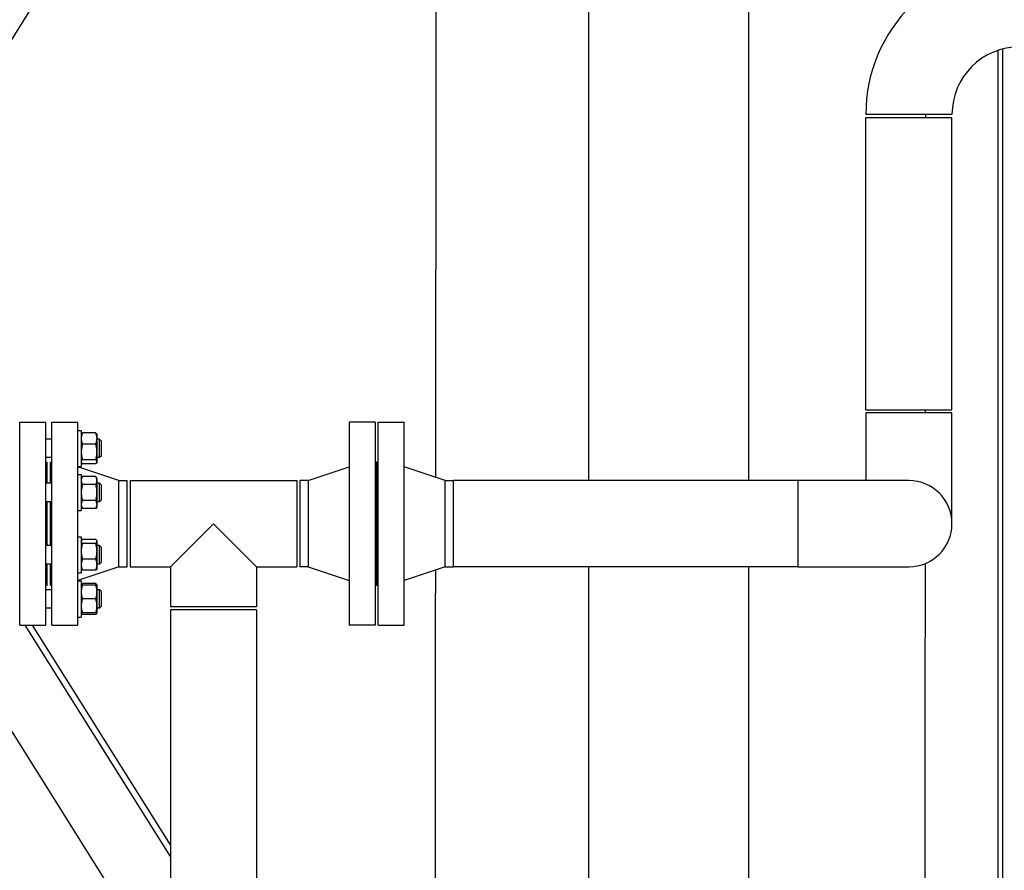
# Model space of a CAD drawing. Header units: inches. Extents: x 24 to 1128, y -74 to 748.
# Tile 11 of 256: x 175 to 215, y 190 to 225. Entities that reach past the tile are written whole.
import ezdxf

# ---------------------------------------------------------------- set-up
doc = ezdxf.new("R2010")
doc.units = ezdxf.units.IN
doc.header["$LTSCALE"] = 32
doc.header["$MEASUREMENT"] = 0
doc.layers.add('Dimension (ANSI)', color=7, linetype='Continuous', lineweight=25)
doc.layers.add('Visible (ANSI)', color=7, linetype='Continuous', lineweight=30)
doc.styles.add('Note Text (ANSI)', font='tahoma.ttf')
doc.dimstyles.new('Architectural (ANSI)', dxfattribs={"dimscale": 32, "dimtxt": 0.125, "dimasz": 0.098425, "dimexe": 0.125, "dimexo": 0.0625, "dimgap": 0.031496, "dimtad": 0, "dimtih": 1, "dimtoh": 1, "dimdec": 4, "dimrnd": 1e-08, "dimzin": 3, "dimdsep": 46, "dimlunit": 4, "dimtxsty": 'Note Text (ANSI)', "dimcen": 0.09, "dimdle": 0.393701, "dimclrd": 256, "dimclre": 256, "dimclrt": 256, "dimadec": 0, "dimazin": 3, "dimtfac": 0.96, "dimtofl": 0, "dimtmove": 0, "dimatfit": 3, "dimfxl": 1, "dimfrac": 2, "dimtolj": 1, "dimtzin": 12, "dimlwd": -1, "dimlwe": -1, "dimarcsym": 0})

# ---------------------------------------------------------------- blocks, each defined once
blk = doc.blocks.new('*D14')
at = {"layer": 'Defpoints', "color": 0, "transparency": 16777216}
for p in [(142.405, 428.413), (61.775, 140.843), (232.154, 140.843)]:
    blk.add_point(p, dxfattribs=at)
at = {"layer": 'Dimension (ANSI)', "transparency": 16777216}
for p, q in [((140.405, 428.413), (57.775, 428.413)), ((61.775, 425.263), (61.775, 265.406)), ((61.775, 143.993), (61.775, 258.339)), ((230.154, 140.843), (57.775, 140.843))]:
    blk.add_line(p, q, dxfattribs=at)
for points in [[(61.25, 425.263), (62.3, 425.263), (61.775, 428.413)], [(61.25, 143.993), (62.3, 143.993), (61.775, 140.843)]]:
    blk.add_solid(points, dxfattribs=at)
at = {"layer": 'Dimension (ANSI)', "transparency": 16777216, "insert": (46.967, 264.398), "char_height": 4, "attachment_point": 1, "style": 'Note Text (ANSI)'}
blk.add_mtext('\\A1;23\'-11 9/16"', dxfattribs=at)

msp = doc.modelspace()

# ---------------------------------------------------------------- linework, layer by layer
at = {"layer": 'Visible (ANSI)'}
for p, q in [((198.40464, 206.11166), (198.40464, 295.24266)), ((204.90464, 206.11166), (204.90464, 295.24266)), ((171.04961, 217.78666), (197.57363, 260.07683)), ((215.02864, 172.05516), (215.02864, 223.59975)), ((215.21614, 172.05516), (215.21614, 223.65534)), ((213.15364, 220.99266), (209.65364, 220.99266)), ((209.65364, 208.98666), (209.65364, 220.86766)), ((209.65364, 220.86766), (213.15364, 220.86766)), ((213.15364, 208.98666), (213.15364, 220.86766)), ((209.65364, 208.98666), (213.15364, 208.98666)), ((213.15364, 208.86166), (209.65364, 208.86166)), ((209.65364, 208.86166), (209.65364, 206.11166)), ((213.15364, 204.36166), (213.15364, 208.86166)), ((175.28864, 208.48666), (176.34864, 208.48666)), ((175.28864, 200.23666), (175.28864, 208.48666)), ((176.34864, 200.23666), (176.34864, 208.48666)), ((176.59364, 208.48666), (177.65364, 208.48666)), ((176.59364, 200.23666), (176.59364, 208.48666)), ((177.65364, 200.23666), (177.65364, 208.48666)), ((189.72364, 208.48666), (188.66364, 208.48666)), ((188.66364, 208.48666), (188.66364, 200.23666)), ((189.72364, 208.48666), (189.72364, 200.23666)), ((189.84364, 208.48666), (190.90364, 208.48666)), ((189.84364, 200.23666), (189.84364, 208.48666)), ((190.90364, 200.23666), (190.90364, 208.48666)), ((177.65364, 208.1542), (177.78764, 208.1542)), ((177.78764, 208.1542), (177.78764, 206.6852)), ((177.78764, 207.9822), (177.7991, 208.00205)), ((178.3784, 208.04709), (177.83788, 208.04709)), ((178.42864, 207.9822), (178.41719, 208.00205)), ((178.42864, 207.81745), (178.42864, 207.9822)), ((176.59364, 207.7947), (176.34864, 207.7947)), ((178.3784, 207.58781), (177.83788, 207.58781)), ((178.42864, 207.27412), (178.42864, 207.81745)), ((178.53364, 207.7947), (178.42864, 207.7947)), ((178.59614, 207.7322), (178.53364, 207.7947)), ((178.53364, 207.0447), (178.53364, 207.7947)), ((178.59614, 207.7322), (178.59614, 207.1072)), ((178.42864, 206.87637), (178.42864, 207.27412)), ((176.59364, 207.0447), (176.34864, 207.0447)), ((176.34864, 206.86166), (176.40864, 206.86166)), ((176.40864, 206.00335), (176.40864, 206.86166)), ((176.53364, 206.86166), (176.59364, 206.86166)), ((176.53364, 206.00335), (176.53364, 206.86166)), ((177.78764, 206.8572), (177.7991, 206.83736)), ((178.3784, 206.96043), (177.83788, 206.96043)), ((178.3784, 206.79232), (177.83788, 206.79232)), ((178.42864, 206.8572), (178.41719, 206.83736)), ((178.53364, 207.0447), (178.42864, 207.0447)), ((178.42864, 206.8572), (178.42864, 206.87637)), ((178.59614, 207.1072), (178.53364, 207.0447)), ((189.78364, 206.86166), (189.72364, 206.86166)), ((189.78364, 206.86166), (189.84364, 206.86166)), ((189.78364, 201.86166), (189.78364, 206.86166)), ((189.78364, 206.86166), (189.78364, 201.86166)), ((177.65364, 206.6852), (177.78764, 206.6852)), ((179.31364, 206.11166), (177.65364, 206.67166)), ((177.65364, 206.36285), (177.78764, 206.36285)), ((177.78764, 206.36285), (177.78764, 204.89385)), ((187.00364, 206.11166), (188.66364, 206.67166)), ((192.56364, 206.11166), (190.90364, 206.67166)), ((176.59364, 206.00335), (176.34864, 206.00335)), ((177.78764, 206.19085), (177.83788, 206.27786)), ((178.3784, 206.27786), (177.83788, 206.27786)), ((178.3784, 205.95311), (177.83788, 205.95311)), ((178.42864, 206.19085), (178.3784, 206.27786)), ((178.42864, 206.11549), (178.42864, 206.19085)), ((178.42864, 205.62835), (178.42864, 206.11549)), ((178.53364, 206.00335), (178.42864, 206.00335)), ((178.59614, 205.94085), (178.53364, 206.00335)), ((178.53364, 205.25335), (178.53364, 206.00335)), ((179.31364, 206.11166), (179.65364, 206.11166)), ((179.31364, 202.61166), (179.31364, 206.11166)), ((179.65364, 202.61166), (179.65364, 206.11166)), ((179.77864, 206.11166), (186.53864, 206.11166)), ((179.77864, 206.11166), (179.77864, 202.61166)), ((186.53864, 206.11166), (186.53864, 202.61166)), ((187.00364, 206.11166), (186.66364, 206.11166)), ((186.66364, 206.11166), (186.66364, 202.61166)), ((187.00364, 206.11166), (187.00364, 202.61166)), ((192.56364, 206.11166), (192.90364, 206.11166)), ((192.56364, 202.61166), (192.56364, 206.11166)), ((192.90364, 202.61166), (192.90364, 206.11166)), ((206.90364, 206.11166), (192.90364, 206.11166)), ((192.90364, 202.61166), (192.90364, 206.11166)), ((206.90364, 202.61166), (206.90364, 206.11166)), ((211.40364, 206.11166), (206.90364, 206.11166)), ((206.90364, 202.61166), (206.90364, 206.11166)), ((178.42864, 205.14121), (178.42864, 205.62835)), ((178.59614, 205.94085), (178.59614, 205.31585)), ((176.59364, 205.25335), (176.34864, 205.25335)), ((176.40864, 203.46998), (176.40864, 205.25335)), ((176.53364, 203.46998), (176.53364, 205.25335)), ((178.3784, 205.30359), (177.83788, 205.30359)), ((178.53364, 205.25335), (178.42864, 205.25335)), ((178.59614, 205.31585), (178.53364, 205.25335)), ((177.65364, 204.89385), (177.78764, 204.89385)), ((177.78764, 205.06585), (177.83788, 204.97883)), ((178.3784, 204.97883), (177.83788, 204.97883)), ((178.42864, 205.06585), (178.3784, 204.97883)), ((178.42864, 205.06585), (178.42864, 205.14121)), ((183.15864, 204.36166), (181.40864, 202.61166)), ((184.90864, 202.61166), (183.15864, 204.36166)), ((177.65364, 203.82948), (177.78764, 203.82948)), ((177.78764, 203.82948), (177.78764, 202.36048)), ((177.78764, 203.65748), (177.7991, 203.67732)), ((178.3784, 203.72237), (177.83788, 203.72237)), ((178.3784, 203.55426), (177.83788, 203.55426)), ((178.42864, 203.65748), (178.41719, 203.67732)), ((178.42864, 203.63831), (178.42864, 203.65748)), ((178.42864, 203.24057), (178.42864, 203.63831)), ((176.59364, 203.46998), (176.34864, 203.46998)), ((178.53364, 203.46998), (178.42864, 203.46998)), ((178.42864, 202.69723), (178.42864, 203.24057)), ((178.59614, 203.40748), (178.53364, 203.46998)), ((178.53364, 202.71998), (178.53364, 203.46998)), ((178.59614, 203.40748), (178.59614, 202.78248)), ((178.3784, 202.92687), (177.83788, 202.92687)), ((178.59614, 202.78248), (178.53364, 202.71998)), ((176.59364, 202.71998), (176.34864, 202.71998)), ((176.40864, 201.86166), (176.40864, 202.71998)), ((176.53364, 201.86166), (176.53364, 202.71998)), ((179.31364, 202.61166), (177.65364, 202.05166)), ((177.65364, 202.36048), (177.78764, 202.36048)), ((177.78764, 202.53248), (177.7991, 202.51264)), ((178.3784, 202.46759), (177.83788, 202.46759)), ((178.42864, 202.53248), (178.41719, 202.51264)), ((178.53364, 202.71998), (178.42864, 202.71998)), ((178.42864, 202.53248), (178.42864, 202.69723)), ((179.31364, 202.61166), (179.65364, 202.61166)), ((179.77864, 202.61166), (181.40864, 202.61166)), ((181.40864, 202.61166), (181.40864, 200.98166)), ((184.90864, 202.61166), (184.90864, 200.98166)), ((184.90864, 202.61166), (186.53864, 202.61166)), ((187.00364, 202.61166), (186.66364, 202.61166)), ((187.00364, 202.61166), (188.66364, 202.05166)), ((192.56364, 202.61166), (190.90364, 202.05166)), ((192.56364, 202.61166), (192.90364, 202.61166)), ((206.90364, 202.61166), (192.90364, 202.61166)), ((198.40464, 143.30516), (198.40464, 202.61166)), ((204.90464, 143.30516), (204.90464, 202.61166)), ((206.90364, 202.61166), (211.40364, 202.61166)), ((177.65364, 202.03812), (177.78764, 202.03812)), ((177.78764, 202.03812), (177.78764, 200.56912)), ((181.27577, 185.87279), (171.21316, 201.91672)), ((176.34864, 201.86166), (176.40864, 201.86166)), ((176.59364, 201.67862), (176.34864, 201.67862)), ((176.53364, 201.86166), (176.59364, 201.86166)), ((177.78764, 201.86612), (177.7991, 201.88597)), ((178.3784, 201.93101), (177.83788, 201.93101)), ((178.3784, 201.86612), (177.83788, 201.86612)), ((178.42864, 201.86612), (178.41719, 201.88597)), ((178.42864, 201.58487), (178.42864, 201.86612)), ((178.53364, 201.67862), (178.42864, 201.67862)), ((178.42864, 201.02237), (178.42864, 201.58487)), ((178.59614, 201.61612), (178.53364, 201.67862)), ((178.53364, 200.92862), (178.53364, 201.67862)), ((178.59614, 201.61612), (178.59614, 200.99112)), ((189.78364, 201.86166), (189.72364, 201.86166)), ((189.78364, 201.86166), (189.84364, 201.86166)), ((178.3784, 201.30362), (177.83788, 201.30362)), ((176.59364, 200.92862), (176.34864, 200.92862)), ((178.42864, 200.74112), (178.42864, 201.02237)), ((178.53364, 200.92862), (178.42864, 200.92862)), ((178.59614, 200.99112), (178.53364, 200.92862)), ((184.90864, 200.98166), (181.40864, 200.98166)), ((181.40864, 200.85666), (181.40864, 186.73166)), ((184.90864, 200.85666), (181.40864, 200.85666)), ((184.90864, 200.85666), (184.90864, 186.73166)), ((177.65364, 200.56912), (177.78764, 200.56912)), ((177.78764, 200.74112), (177.7991, 200.72128)), ((178.3784, 200.74112), (177.83788, 200.74112)), ((178.3784, 200.67624), (177.83788, 200.67624)), ((178.42864, 200.74112), (178.41719, 200.72128)), ((175.28864, 200.23666), (176.34864, 200.23666)), ((181.40864, 190.8366), (175.51301, 200.23666)), ((181.40864, 191.30712), (175.80811, 200.23666)), ((176.59364, 200.23666), (177.65364, 200.23666)), ((189.72364, 200.23666), (188.66364, 200.23666)), ((189.84364, 200.23666), (190.90364, 200.23666))]:
    msp.add_line(p, q, dxfattribs=at)
for centre, radius, start, end in [((215.90364, 220.99266), 6.25, 90, 180), ((215.90364, 220.99266), 2.75, 90, 180), ((211.40364, 204.36166), 1.75, 270, 90)]:
    msp.add_arc(centre, radius, start, end, dxfattribs=at)
for points, knots in [([(192.18837, 206.23826), (192.19593, 213.51369), (192.20278, 220.60199), (192.21621, 235.85461), (192.2224, 243.72166), (192.22794, 251.55362)], [-194.39875146, -194.39875146, -194.39875146, -194.39875146, -137.92308283, -137.92308283, -76.61638687, -76.61638687, -76.61638687, -76.61638687]), ([(192.15364, 175.00938), (192.15365, 175.01553), (192.15366, 175.02167), (192.1562, 177.2312), (192.15874, 179.43458), (192.1638, 183.84577), (192.1663, 186.04238), (192.1738, 192.68644), (192.17863, 197.04504), (192.18371, 201.80854), (192.18407, 202.14641), (192.18443, 202.48374)], [-274.23299809, -274.23299809, -274.23299809, -274.23299809, -274.18611992, -274.18611992, -257.37885206, -257.37885206, -240.53778035, -240.53778035, -206.65709461, -206.65709461, -204.06569236, -204.06569236, -204.06569236, -204.06569236]), ([(212.06044, 202.73964), (212.05039, 193.51754), (212.03962, 184.29543), (212.02866, 175.06727), (212.02865, 175.06122), (212.02864, 175.05516)], [196.4244105, 196.4244105, 196.4244105, 196.4244105, 265.44555725, 265.44555725, 265.49085595, 265.49085595, 265.49085595, 265.49085595])]:
    msp.add_open_spline(points, degree=3, knots=knots, dxfattribs=at)
for points in [[(212.0792, 220.99266), (212.07916, 220.951), (212.07912, 220.90933), (212.07908, 220.86766)], [(212.06712, 208.98666), (212.06708, 208.945), (212.06703, 208.90333), (212.06699, 208.86166)]]:
    msp.add_open_spline(points, degree=3, dxfattribs=at)
for points, weights in [([(177.83788, 208.04709), (177.78764, 207.92403), (177.78764, 207.81745)], [1, 1.0379548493, 1]), ([(177.7991, 208.00205), (177.81139, 208.02334), (177.83788, 208.04709)], [1.01895290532, 1.01965956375, 1]), ([(178.42864, 207.81745), (178.42864, 207.92403), (178.3784, 208.04709)], [1, 1.0379548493, 1]), ([(178.3784, 208.04709), (178.40489, 208.02334), (178.41719, 208.00205)], [1, 1.01965956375, 1.01895290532]), ([(177.78764, 207.81745), (177.78764, 207.71088), (177.83788, 207.58781)], [1, 1.0379548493, 1]), ([(177.83788, 207.58781), (177.78764, 207.4197), (177.78764, 207.27412)], [1, 1.0379548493, 1]), ([(178.3784, 207.58781), (178.42864, 207.71088), (178.42864, 207.81745)], [1, 1.0379548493, 1]), ([(178.42864, 207.27412), (178.42864, 207.4197), (178.3784, 207.58781)], [1, 1.0379548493, 1]), ([(177.78764, 207.27412), (177.78764, 207.12853), (177.83788, 206.96043)], [1, 1.0379548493, 1]), ([(178.3784, 206.96043), (178.42864, 207.12853), (178.42864, 207.27412)], [1, 1.0379548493, 1]), ([(177.83788, 206.96043), (177.78764, 206.91538), (177.78764, 206.87637)], [1, 1.0379548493, 1]), ([(177.78764, 206.87637), (177.78764, 206.83736), (177.83788, 206.79232)], [1, 1.0379548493, 1]), ([(178.42864, 206.87637), (178.42864, 206.91538), (178.3784, 206.96043)], [1, 1.0379548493, 1]), ([(178.3784, 206.79232), (178.42864, 206.83736), (178.42864, 206.87637)], [1, 1.0379548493, 1]), ([(177.83788, 206.27786), (177.78764, 206.19085), (177.78764, 206.11549)], [1, 1.0379548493, 1]), ([(177.78764, 206.11549), (177.78764, 206.04012), (177.83788, 205.95311)], [1, 1.0379548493, 1]), ([(177.83788, 205.95311), (177.78764, 205.77907), (177.78764, 205.62835)], [1, 1.0379548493, 1]), ([(178.42864, 206.11549), (178.42864, 206.19085), (178.3784, 206.27786)], [1, 1.0379548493, 1]), ([(178.3784, 205.95311), (178.42864, 206.04012), (178.42864, 206.11549)], [1, 1.0379548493, 1]), ([(178.42864, 205.62835), (178.42864, 205.77907), (178.3784, 205.95311)], [1, 1.0379548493, 1]), ([(177.78764, 205.62835), (177.78764, 205.47762), (177.83788, 205.30359)], [1, 1.0379548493, 1]), ([(178.3784, 205.30359), (178.42864, 205.47762), (178.42864, 205.62835)], [1, 1.0379548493, 1]), ([(177.83788, 205.30359), (177.78764, 205.21657), (177.78764, 205.14121)], [1, 1.0379548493, 1]), ([(178.42864, 205.14121), (178.42864, 205.21657), (178.3784, 205.30359)], [1, 1.0379548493, 1]), ([(177.78764, 205.14121), (177.78764, 205.06585), (177.83788, 204.97883)], [1, 1.0379548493, 1]), ([(178.3784, 204.97883), (178.42864, 205.06585), (178.42864, 205.14121)], [1, 1.0379548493, 1]), ([(177.83788, 203.72237), (177.78764, 203.67732), (177.78764, 203.63831)], [1, 1.0379548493, 1]), ([(177.78764, 203.63831), (177.78764, 203.59931), (177.83788, 203.55426)], [1, 1.0379548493, 1]), ([(177.83788, 203.55426), (177.78764, 203.38615), (177.78764, 203.24057)], [1, 1.0379548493, 1]), ([(178.42864, 203.63831), (178.42864, 203.67732), (178.3784, 203.72237)], [1, 1.0379548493, 1]), ([(178.3784, 203.55426), (178.42864, 203.59931), (178.42864, 203.63831)], [1, 1.0379548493, 1]), ([(178.42864, 203.24057), (178.42864, 203.38615), (178.3784, 203.55426)], [1, 1.0379548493, 1]), ([(177.78764, 203.24057), (177.78764, 203.09498), (177.83788, 202.92687)], [1, 1.0379548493, 1]), ([(178.3784, 202.92687), (178.42864, 203.09498), (178.42864, 203.24057)], [1, 1.0379548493, 1]), ([(177.83788, 202.92687), (177.78764, 202.80381), (177.78764, 202.69723)], [1, 1.0379548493, 1]), ([(178.42864, 202.69723), (178.42864, 202.80381), (178.3784, 202.92687)], [1, 1.0379548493, 1]), ([(177.78764, 202.69723), (177.78764, 202.59066), (177.83788, 202.46759)], [1, 1.0379548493, 1]), ([(177.83788, 202.46759), (177.81139, 202.49134), (177.7991, 202.51264)], [1, 1.01965956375, 1.01895290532]), ([(178.3784, 202.46759), (178.42864, 202.59066), (178.42864, 202.69723)], [1, 1.0379548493, 1]), ([(178.41719, 202.51264), (178.40489, 202.49134), (178.3784, 202.46759)], [1.01895290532, 1.01965956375, 1]), ([(177.78764, 201.86612), (177.78764, 201.86612), (177.83788, 201.86612)], [1, 1.0379548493, 1]), ([(177.83788, 201.86612), (177.78764, 201.7154), (177.78764, 201.58487)], [1, 1.0379548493, 1]), ([(177.78764, 201.58487), (177.78764, 201.45434), (177.83788, 201.30362)], [1, 1.0379548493, 1]), ([(177.7991, 201.88597), (177.81139, 201.90726), (177.83788, 201.93101)], [1.01895290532, 1.01965956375, 1]), ([(177.83788, 201.93101), (177.82421, 201.89752), (177.8144, 201.86612)], [1, 1.01005189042, 1.01477953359]), ([(178.3784, 201.93101), (178.40489, 201.90726), (178.41719, 201.88597)], [1, 1.01965956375, 1.01895290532]), ([(178.40189, 201.86612), (178.39208, 201.89752), (178.3784, 201.93101)], [1.01477953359, 1.01005189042, 1]), ([(178.3784, 201.86612), (178.42864, 201.86612), (178.42864, 201.86612)], [1, 1.0379548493, 1]), ([(178.42864, 201.58487), (178.42864, 201.7154), (178.3784, 201.86612)], [1, 1.0379548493, 1]), ([(178.3784, 201.30362), (178.42864, 201.45434), (178.42864, 201.58487)], [1, 1.0379548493, 1]), ([(177.83788, 201.30362), (177.78764, 201.1529), (177.78764, 201.02237)], [1, 1.0379548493, 1]), ([(178.42864, 201.02237), (178.42864, 201.1529), (178.3784, 201.30362)], [1, 1.0379548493, 1]), ([(177.78764, 201.02237), (177.78764, 200.89184), (177.83788, 200.74112)], [1, 1.0379548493, 1]), ([(178.3784, 200.74112), (178.42864, 200.89184), (178.42864, 201.02237)], [1, 1.0379548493, 1]), ([(177.83788, 200.74112), (177.78764, 200.74112), (177.78764, 200.74112)], [1, 1.0379548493, 1]), ([(177.79045, 200.74112), (177.79926, 200.71087), (177.83788, 200.67624)], [1.01375847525, 1.02892942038, 1]), ([(178.42864, 200.74112), (178.42864, 200.74112), (178.3784, 200.74112)], [1, 1.0379548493, 1]), ([(178.3784, 200.67624), (178.41703, 200.71087), (178.42584, 200.74112)], [1, 1.02892942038, 1.01375847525])]:
    msp.add_rational_spline(points, weights, degree=2, dxfattribs=at)

# ---------------------------------------------------------------- dimensions: what is measured, and where the dimension line sits
at = {"layer": 'Dimension (ANSI)'}
dim = msp.add_linear_dim(base=(61.77472, 140.84346), p1=(142.40464, 428.41266), p2=(232.15364, 140.84346), angle=90, dimstyle='Architectural (ANSI)', override={"dimgap": 0.031496, "dimdec": 4, "dimlfac": 1, "dimtol": 0, "dimlim": 0, "dimtp": 0, "dimtm": 0, "dimtdec": 2, "dimatfit": 1}, dxfattribs=at)
dim.commit()
dim.dimension.update_dxf_attribs({"geometry": '*D14', "text_midpoint": (61.77472, 261.87255), "dimtype": 160})

doc.saveas('drawing.dxf')
